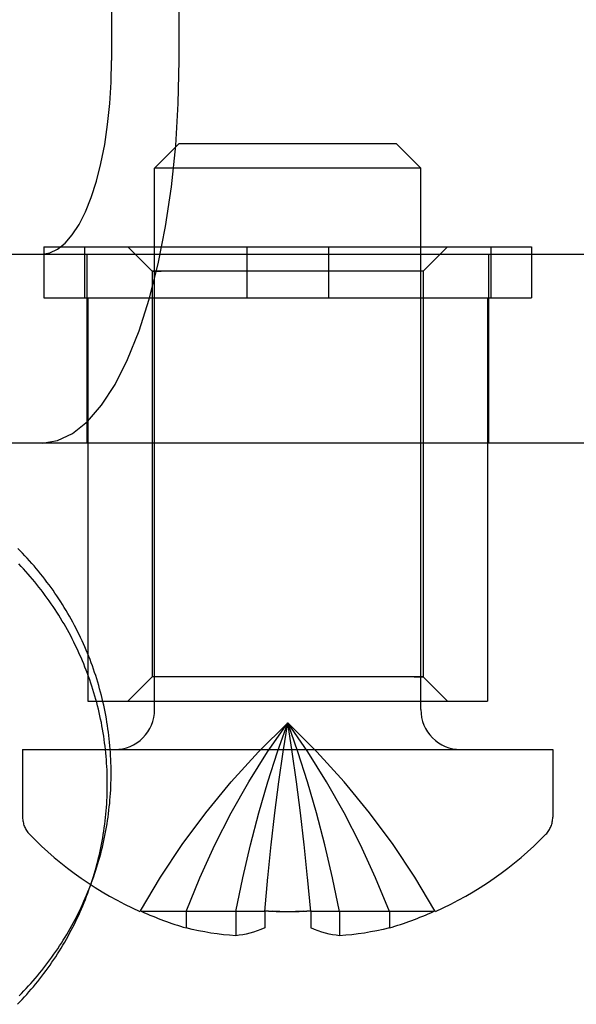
# Model space of a CAD drawing. Header units: inches. Extents: x 0 to 236, y 0 to 153.
# Tile 36 of 99: x 96.072 to 96.302, y 56.371 to 56.777. Entities that reach past the tile are written whole.
import ezdxf

# ---------------------------------------------------------------- set-up
doc = ezdxf.new("R2010")
doc.units = ezdxf.units.IN
doc.header["$LTSCALE"] = 12.9861111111
doc.header["$MEASUREMENT"] = 0
doc.linetypes.add('HIDDEN', pattern=[0.2, 0.1, -0.1])
doc.layers.add('DEFAULT_2', color=8, linetype='HIDDEN')

msp = doc.modelspace()

# ---------------------------------------------------------------- linework, layer by layer
at = {"layer": 'DEFAULT_2', "color": 8, "linetype": 'HIDDEN'}
for p, q in [((96.1097978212, 57.1842630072), (96.1097978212, 56.7602630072)), ((96.13775052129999, 56.7602630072), (96.13775052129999, 57.1842630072)), ((96.13756275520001, 56.7257629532), (96.12756276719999, 56.7157629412)), ((96.22756270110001, 56.7257630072), (96.13756270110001, 56.7257630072)), ((96.22756264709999, 56.7257629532), (96.2375626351, 56.7157629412)), ((96.1275627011, 56.4922630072), (96.1275627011, 56.7157630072)), ((96.2375627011, 56.7157630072), (96.1275627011, 56.7157630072)), ((96.2375627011, 56.4922630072), (96.2375627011, 56.7157630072)), ((96.08176915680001, 56.6832630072), (96.08176915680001, 56.6622630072)), ((96.08176915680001, 56.6832630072), (96.28335624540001, 56.6832630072)), ((96.0986585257, 56.6832630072), (96.0986585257, 56.6622630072)), ((96.1265626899, 56.6732629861), (96.1165626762, 56.6832629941)), ((96.16567333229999, 56.6832630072), (96.16567333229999, 56.6622630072)), ((96.19945207, 56.6832630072), (96.19945207, 56.6622630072)), ((96.2385627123, 56.6732629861), (96.2485627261, 56.6832629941)), ((96.26646687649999, 56.6832630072), (96.26646687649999, 56.6622630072)), ((96.28335624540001, 56.6832630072), (96.28335624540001, 56.6622630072)), ((95.99830831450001, 56.6802630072), (96.3728722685, 56.6802630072)), ((96.09956270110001, 56.6802630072), (96.09956270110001, 56.6022630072)), ((96.26556270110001, 56.6802630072), (96.26556270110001, 56.6022630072)), ((96.12656270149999, 56.6732629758), (96.13028219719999, 56.6732630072)), ((96.1265627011, 56.67326299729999), (96.1265627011, 56.5057630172)), ((96.2385627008, 56.6732629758), (96.12656270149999, 56.6732629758)), ((96.2385627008, 56.6732629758), (96.234843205, 56.6732630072)), ((96.23856270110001, 56.67326299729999), (96.23856270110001, 56.5057630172)), ((96.08176915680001, 56.6622630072), (96.28335624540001, 56.6622630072)), ((96.1000627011, 56.6622630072), (96.1000627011, 56.4957630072)), ((96.2650627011, 56.6622630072), (96.2650627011, 56.4957630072)), ((96.3728722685, 56.6022630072), (95.99830831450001, 56.6022630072)), ((96.1265626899, 56.5057630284), (96.1165626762, 56.4957630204)), ((96.13028219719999, 56.5057630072), (96.12656270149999, 56.5057630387)), ((96.2385627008, 56.5057630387), (96.12656270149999, 56.5057630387)), ((96.234843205, 56.5057630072), (96.2385627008, 56.5057630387)), ((96.2385627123, 56.5057630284), (96.2485627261, 56.4957630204)), ((96.1000634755, 56.4957630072), (96.2650619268, 56.4957630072)), ((96.18068494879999, 56.4747922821), (96.18256270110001, 56.4868352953)), ((96.0730627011, 56.4757630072), (96.0730627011, 56.4477630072)), ((96.0730627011, 56.4757630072), (96.29206270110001, 56.4757630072)), ((96.29206270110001, 56.4757630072), (96.29206270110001, 56.4477630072)), ((96.1789249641, 56.4623664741), (96.18069062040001, 56.4748304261)), ((96.1772827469, 56.4495578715), (96.1789249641, 56.4623664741)), ((96.1878426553, 56.4495578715), (96.1861898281, 56.4624451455)), ((96.1893671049, 56.4363664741), (96.1878278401, 56.4496794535)), ((96.17435161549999, 56.4227922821), (96.17577658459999, 56.4365333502)), ((96.19077378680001, 56.4227922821), (96.1893488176, 56.4365333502)), ((96.17306270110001, 56.40883529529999), (96.1743726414, 56.4230068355)), ((96.1920627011, 56.40883529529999), (96.1907527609, 56.4230068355)), ((96.1217105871, 56.4090999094), (96.1215620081, 56.4088356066)), ((96.1217105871, 56.4090999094), (96.122306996, 56.40883529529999)), ((96.17306270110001, 56.40883529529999), (96.1223070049, 56.40883529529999)), ((96.14056270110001, 56.40883529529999), (96.14056270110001, 56.4021272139)), ((96.16116687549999, 56.40883529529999), (96.16116687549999, 56.3988706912)), ((96.1730857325, 56.4090999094), (96.17306270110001, 56.40883529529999)), ((96.17306270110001, 56.40883529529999), (96.17306270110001, 56.4021272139)), ((96.1746564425, 56.4090193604), (96.1730857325, 56.4090999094)), ((96.1920396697, 56.4090999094), (96.19046963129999, 56.40901938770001)), ((96.1920396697, 56.4090999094), (96.19206269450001, 56.4088353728)), ((96.1920627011, 56.40883529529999), (96.1920627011, 56.4021272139)), ((96.2428184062, 56.40883529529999), (96.1920627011, 56.40883529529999)), ((96.2039585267, 56.40883529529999), (96.2039585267, 56.3988706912)), ((96.22456270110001, 56.40883529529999), (96.22456270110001, 56.4021272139)), ((96.2434148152, 56.4090999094), (96.2428184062, 56.40883529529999)), ((96.2434148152, 56.4090999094), (96.2435633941, 56.4088356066))]:
    msp.add_line(p, q, dxfattribs=at)
for points in [[(96.0811283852, 56.6022630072), (96.08750716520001, 56.6032781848), (96.0937279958, 56.6062243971), (96.09982838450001, 56.6111382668), (96.1056958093, 56.6179099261), (96.111251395, 56.626488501), (96.1164317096, 56.636733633), (96.12116391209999, 56.6485467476), (96.1253973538, 56.66175161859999), (96.1290688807, 56.6762069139), (96.13214316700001, 56.69170937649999), (96.1345699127, 56.7080820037), (96.13633088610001, 56.7251046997), (96.1373867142, 56.7424634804), (96.13775052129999, 56.7602630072)], [(96.0811283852, 56.6802630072), (96.08435814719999, 56.6807770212), (96.0875079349, 56.68226877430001), (96.0905967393, 56.6847568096), (96.0935675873, 56.6881854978), (96.0963805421, 56.69252908), (96.0990034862, 56.69771648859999), (96.1013995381, 56.7036978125), (96.1035430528, 56.7103838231), (96.10540205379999, 56.71770296), (96.1069586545, 56.72555230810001), (96.10818738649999, 56.733842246), (96.1090790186, 56.7424613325), (96.1096136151, 56.75125058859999), (96.1097978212, 56.7602630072)], [(96.10203278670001, 56.422166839), (96.1024449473, 56.42333674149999), (96.1028980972, 56.4246660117), (96.10333685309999, 56.4260001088), (96.10376116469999, 56.4273388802), (96.1041709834, 56.42868217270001), (96.1045662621, 56.4300298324), (96.1049469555, 56.4313817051), (96.1053130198, 56.4327376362), (96.10566441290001, 56.4340974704), (96.1060010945, 56.4354610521), (96.1063230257, 56.4368282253), (96.10663016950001, 56.4381988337), (96.10692249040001, 56.4395727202), (96.1071999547, 56.4409497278), (96.10746253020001, 56.4423296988), (96.1077101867, 56.4437124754), (96.10794289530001, 56.4450978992), (96.108160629, 56.4464858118), (96.1083633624, 56.4478760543), (96.10855107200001, 56.4492684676), (96.1087237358, 56.4506628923), (96.1088813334, 56.4520591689), (96.10902384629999, 56.4534571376), (96.10915125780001, 56.4548566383), (96.1092635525, 56.4562575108), (96.10936071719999, 56.45765959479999), (96.1094427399, 56.4590627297), (96.1095096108, 56.4604667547), (96.1095613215, 56.4618715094), (96.1095978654, 56.4632768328), (96.1096192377, 56.46468256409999), (96.1096254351, 56.4660885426), (96.10961645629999, 56.4674946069), (96.1095923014, 56.4689005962), (96.1095529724, 56.4703063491), (96.10949847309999, 56.4717117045), (96.10942880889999, 56.4731165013), (96.109343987, 56.4745205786), (96.1092440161, 56.4759237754), (96.10912890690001, 56.4773259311), (96.10899867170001, 56.4787268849), (96.1088533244, 56.4801264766), (96.10869288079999, 56.4815245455), (96.1085173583, 56.4829209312), (96.1083267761, 56.484315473), (96.10812115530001, 56.48570801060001), (96.1079005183, 56.4870983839), (96.10766488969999, 56.4884864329), (96.10741429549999, 56.4898719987), (96.1071487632, 56.4912549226), (96.10686832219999, 56.4926350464), (96.1065730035, 56.4940122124), (96.1062628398, 56.4953862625), (96.1059378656, 56.49675703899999), (96.10559811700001, 56.49812438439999), (96.10524363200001, 56.4994881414), (96.1048744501, 56.5008481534), (96.1044906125, 56.5022042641), (96.104092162, 56.5035563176), (96.1036791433, 56.5049041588), (96.1032516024, 56.5062476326), (96.1028095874, 56.5075865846), (96.1023531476, 56.5089208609), (96.1018823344, 56.510250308), (96.10139720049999, 56.511574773), (96.1008978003, 56.5128941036), (96.10038419, 56.5142081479), (96.0998564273, 56.5155167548), (96.0993145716, 56.5168197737), (96.09875868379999, 56.5181170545), (96.09818882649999, 56.5194084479), (96.09760506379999, 56.5206938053), (96.0970074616, 56.5219729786), (96.09639608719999, 56.5232458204), (96.09577100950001, 56.5245121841), (96.0951322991, 56.5257719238), (96.0944800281, 56.52702489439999), (96.0938142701, 56.5282709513), (96.0931351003, 56.529509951), (96.09244259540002, 56.5307417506), (96.09173683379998, 56.531966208), (96.09101789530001, 56.53318318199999), (96.0902858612, 56.5343925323), (96.0895408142, 56.5355941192), (96.08878283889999, 56.5367878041), (96.0880120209, 56.5379734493), (96.0872284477, 56.5391509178), (96.0864322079, 56.5403200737), (96.0856233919, 56.541480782), (96.0848020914, 56.5426329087), (96.08396839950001, 56.5437763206), (96.0831224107, 56.5449108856), (96.0822642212, 56.5460364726), (96.0813939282, 56.5471529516), (96.0805116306, 56.54826019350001), (96.0796174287, 56.54935807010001), (96.07871142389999, 56.5504464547), (96.0777937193, 56.5515252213), (96.0768644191, 56.5525942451), (96.075923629, 56.55365340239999), (96.074971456, 56.55470257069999), (96.0740080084, 56.5557416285), (96.0730333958, 56.5567704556), (96.07204772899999, 56.5577889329), (96.07105112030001, 56.5587969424)], [(96.10046362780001, 56.4177797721), (96.1008757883, 56.4189496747), (96.1013289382, 56.4202789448), (96.1017676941, 56.421613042), (96.10219200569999, 56.4229518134), (96.10260182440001, 56.4242951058), (96.1029971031, 56.4256427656), (96.1033777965, 56.4269946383), (96.1037438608, 56.4283505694), (96.1040952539, 56.4297104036), (96.10443193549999, 56.4310739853), (96.1047538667, 56.4324411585), (96.1050610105, 56.43381176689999), (96.1053533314, 56.4351856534), (96.1056307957, 56.436562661), (96.10589337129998, 56.437942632), (96.1061410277, 56.4393254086), (96.10637373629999, 56.4407108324), (96.10659147, 56.442098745), (96.1067942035, 56.4434889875), (96.1069819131, 56.4448814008), (96.1071545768, 56.4462758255), (96.10731217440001, 56.4476721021), (96.1074546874, 56.4490700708), (96.1075820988, 56.45046957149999), (96.1076943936, 56.45187044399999), (96.10779155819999, 56.453272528), (96.107873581, 56.4546756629), (96.1079404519, 56.4560796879), (96.1079921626, 56.45748444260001), (96.1080287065, 56.45888976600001), (96.1080500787, 56.4602954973), (96.1080562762, 56.4617014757), (96.10804729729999, 56.4631075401), (96.1080231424, 56.46451352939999), (96.1079838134, 56.46591928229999), (96.1079293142, 56.4673246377), (96.10785965, 56.4687294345), (96.10777482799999, 56.4701335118), (96.1076748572, 56.4715367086), (96.10755974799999, 56.4729388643), (96.10742951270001, 56.47433981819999), (96.1072841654, 56.4757394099), (96.10712372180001, 56.4771374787), (96.1069481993, 56.4785338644), (96.10675761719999, 56.4799284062), (96.1065519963, 56.4813209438), (96.1063313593, 56.4827113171), (96.10609573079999, 56.4840993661), (96.1058451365, 56.485484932), (96.1055796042, 56.4868678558), (96.1052991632, 56.4882479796), (96.1050038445, 56.4896251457), (96.1046936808, 56.4909991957), (96.1043687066, 56.4923699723), (96.10402895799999, 56.4937373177), (96.103674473, 56.4951010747), (96.1033052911, 56.4964610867), (96.1029214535, 56.49781719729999), (96.10252300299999, 56.4991692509), (96.1021099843, 56.500517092), (96.10168244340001, 56.5018605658), (96.1012404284, 56.5031995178), (96.1007839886, 56.5045337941), (96.1003131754, 56.5058632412), (96.09982804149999, 56.5071877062), (96.09932864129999, 56.5085070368), (96.098815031, 56.50982108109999), (96.0982872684, 56.51112968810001), (96.0977454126, 56.51243270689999), (96.0971895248, 56.5137299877), (96.0966196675, 56.5150213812), (96.09603590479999, 56.51630673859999), (96.0954383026, 56.5175859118), (96.09482692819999, 56.5188587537), (96.0942018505, 56.5201251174), (96.0935631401, 56.5213848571), (96.0929108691, 56.5226378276), (96.09224511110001, 56.5238838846), (96.09156594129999, 56.5251228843), (96.09087343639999, 56.5263546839), (96.0901676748, 56.5275791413), (96.08944873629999, 56.5287961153), (96.08871670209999, 56.5300054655), (96.08797165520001, 56.5312070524), (96.0872136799, 56.5324007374), (96.08644286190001, 56.5335863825), (96.08565928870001, 56.534763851), (96.08486304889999, 56.535933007), (96.08405423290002, 56.5370937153), (96.0832329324, 56.53824584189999), (96.0823992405, 56.5393892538), (96.0815532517, 56.54052381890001), (96.08069506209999, 56.5416494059), (96.0798247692, 56.5427658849), (96.0789424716, 56.5438731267), (96.07804826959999, 56.5449710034), (96.0771422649, 56.5460593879), (96.0762245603, 56.5471381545), (96.0752952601, 56.5482071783), (96.07435447, 56.5492663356), (96.073402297, 56.5503155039), (96.0724388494, 56.5513545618), (96.0714642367, 56.5523833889)], [(96.1217105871, 56.4090999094), (96.12997389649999, 56.4230068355), (96.1389886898, 56.4365333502), (96.1487549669, 56.4496794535), (96.1592727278, 56.4624451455), (96.1705419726, 56.4748304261), (96.18256270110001, 56.4868352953)], [(96.14056270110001, 56.40883529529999), (96.1462610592, 56.4227922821), (96.1524800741, 56.4363664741), (96.1592197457, 56.4495578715), (96.1664800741, 56.4623664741), (96.1742610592, 56.4747922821), (96.18256270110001, 56.4868352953)], [(96.16116687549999, 56.40883529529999), (96.1640697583, 56.4227922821), (96.16723787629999, 56.4363664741), (96.17067122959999, 56.4495578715), (96.17436981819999, 56.4623664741), (96.17833364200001, 56.4747922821), (96.18256270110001, 56.4868352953)], [(96.1862004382, 56.4623664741), (96.1844404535, 56.4747922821), (96.18256270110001, 56.4868352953)], [(96.1861898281, 56.4624451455), (96.18443478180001, 56.4748304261), (96.18256270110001, 56.4868352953)], [(96.2434148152, 56.4090999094), (96.2351515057, 56.4230068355), (96.22613671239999, 56.4365333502), (96.2163704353, 56.4496794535), (96.2058526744, 56.4624451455), (96.19458342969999, 56.4748304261), (96.18256270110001, 56.4868352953)], [(96.22456270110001, 56.40883529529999), (96.21886434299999, 56.4227922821), (96.2126453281, 56.4363664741), (96.2059056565, 56.4495578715), (96.1986453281, 56.4623664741), (96.19086434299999, 56.4747922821), (96.18256270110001, 56.4868352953)], [(96.2039585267, 56.40883529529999), (96.201055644, 56.4227922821), (96.1978875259, 56.4363664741), (96.1944541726, 56.4495578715), (96.1907555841, 56.4623664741), (96.18679176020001, 56.4747922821), (96.18256270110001, 56.4868352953)], [(96.1757582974, 56.4363664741), (96.1772975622, 56.4496794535), (96.1789355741, 56.4624451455)], [(96.0716045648, 56.3740770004), (96.0725896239, 56.3750745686), (96.07356382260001, 56.376082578), (96.0745270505, 56.3771009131), (96.07547919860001, 56.3781294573), (96.07642015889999, 56.3791680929), (96.0773498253, 56.3802167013), (96.0782680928, 56.38127516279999), (96.0791748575, 56.3823433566), (96.08007001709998, 56.383421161), (96.0809534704, 56.3845084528), (96.0818251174, 56.385605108), (96.0826848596, 56.3867110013), (96.08353259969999, 56.3878260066), (96.08436824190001, 56.3889499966), (96.0851916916, 56.3900828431), (96.0860028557, 56.3912244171), (96.0868016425, 56.3923745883), (96.0875879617, 56.3935332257), (96.0883617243, 56.3947001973), (96.08912284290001, 56.39587537), (96.08987123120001, 56.39705861), (96.09060680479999, 56.3982497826), (96.0913294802, 56.399448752), (96.0920391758, 56.4006553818), (96.09273581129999, 56.4018695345), (96.0934193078, 56.403091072), (96.09408958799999, 56.40431985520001), (96.0947465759, 56.4055557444), (96.09539019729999, 56.4067985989), (96.0960203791, 56.4080482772), (96.0966370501, 56.4093046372), (96.0972401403, 56.4105675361), (96.09782958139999, 56.4118368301), (96.0984053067, 56.4131123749), (96.0989672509, 56.4143940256), (96.09951535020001, 56.4156816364), (96.1000495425, 56.4169750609), (96.1005697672, 56.41827415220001), (96.10107596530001, 56.41957876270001), (96.10156807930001, 56.420888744), (96.1020328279, 56.4221669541)], [(96.07090153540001, 56.3705659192), (96.07187992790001, 56.3715756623), (96.07284729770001, 56.3725958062), (96.07380353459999, 56.3736262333), (96.07474852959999, 56.374666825), (96.0756821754, 56.3757174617), (96.0766043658, 56.3767780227), (96.077514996, 56.3778483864), (96.07841396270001, 56.37892843), (96.07930116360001, 56.3800180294), (96.08017649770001, 56.3811170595), (96.08103986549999, 56.3822253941), (96.08189116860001, 56.383342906), (96.08273031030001, 56.38446946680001), (96.0835571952, 56.3856049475), (96.084371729, 56.38674921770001), (96.0851738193, 56.3879021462), (96.08596337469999, 56.3890636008), (96.08674030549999, 56.39023344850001), (96.0875045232, 56.391411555), (96.0882559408, 56.3925977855), (96.08899447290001, 56.3937920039), (96.0897200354, 56.3949940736), (96.0904325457, 56.3962038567), (96.0911319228, 56.3974212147), (96.0918180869, 56.3986460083), (96.09249096, 56.3998780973), (96.09315046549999, 56.4011173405), (96.0937965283, 56.4023635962), (96.09442907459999, 56.4036167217), (96.0950480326, 56.4048765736), (96.0956533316, 56.4061430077), (96.0962449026, 56.4074158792), (96.0968226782, 56.4086950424), (96.0973865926, 56.4099803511), (96.09793658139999, 56.4112716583), (96.09847258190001, 56.4125688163), (96.0989945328, 56.41387167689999), (96.0995023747, 56.4151800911), (96.0999960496, 56.4164939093), (96.1004636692, 56.41777988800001)], [(96.1730857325, 56.4090999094), (96.1746557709, 56.40901938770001), (96.17622839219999, 56.4089534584), (96.1778056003, 56.40890193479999), (96.17938691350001, 56.4088649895), (96.1809719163, 56.4088428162), (96.18256270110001, 56.40883529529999)], [(96.1793878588, 56.4088649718), (96.17780672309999, 56.4089019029), (96.176229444, 56.4089534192)], [(96.18256270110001, 56.40883529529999), (96.18415290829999, 56.4088428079), (96.1857375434, 56.4088649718), (96.1873186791, 56.4089019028), (96.1888959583, 56.4089534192), (96.1904689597, 56.4090193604), (96.1920396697, 56.4090999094)], [(96.18889701, 56.4089534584), (96.187319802, 56.40890193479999), (96.18573848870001, 56.4088649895)], [(96.16116687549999, 56.3988706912), (96.1585944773, 56.39906040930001), (96.15601918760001, 56.399311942), (96.1534401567, 56.3996251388), (96.1508599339, 56.4000004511), (96.1482801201, 56.4004382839), (96.1457027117, 56.40093862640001), (96.1431305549, 56.40150161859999), (96.14056270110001, 56.4021272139)], [(96.17306270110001, 56.4021272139), (96.171474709, 56.4014620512), (96.1699211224, 56.4008768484), (96.16840392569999, 56.4003744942), (96.1669171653, 56.3999463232), (96.16545863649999, 56.3995858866), (96.164019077, 56.399289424), (96.16258724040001, 56.3990502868), (96.16116687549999, 56.3988706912)], [(96.2039585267, 56.3988706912), (96.20253816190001, 56.3990502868), (96.2011063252, 56.399289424), (96.1996667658, 56.3995858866), (96.1982082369, 56.3999463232), (96.1967214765, 56.4003744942), (96.1952042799, 56.4008768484), (96.1936506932, 56.4014620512), (96.1920627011, 56.4021272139)], [(96.22456270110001, 56.4021272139), (96.2219948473, 56.40150161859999), (96.2194226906, 56.40093862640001), (96.2168452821, 56.4004382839), (96.2142654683, 56.4000004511), (96.2116852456, 56.3996251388), (96.20910621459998, 56.399311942), (96.206530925, 56.39906040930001), (96.2039585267, 56.3988706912)]]:
    msp.add_lwpolyline(points, dxfattribs=at)
for centre, radius, start, end in [((96.11106270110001, 56.4922630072), 0.0165, 270, 360), ((96.25406270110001, 56.4922630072), 0.0165, 180, 270), ((96.0830627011, 56.4477630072), 0.01, 180, 224.2297574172), ((96.2820627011, 56.4477630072), 0.01, 315.7702425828, 360), ((96.18256270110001, 56.5446231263), 0.148860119, 224.2297574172, 245.7811980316), ((96.18256270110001, 56.5446231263), 0.148860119, 294.2188019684, 315.7702425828), ((96.18256270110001, 56.5446231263), 0.1485566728, 246.0707994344, 253.5773667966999), ((96.18256270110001, 56.5446231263), 0.1485566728, 286.4226332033, 293.9292005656)]:
    msp.add_arc(centre, radius, start, end, dxfattribs=at)

doc.saveas('drawing.dxf')
